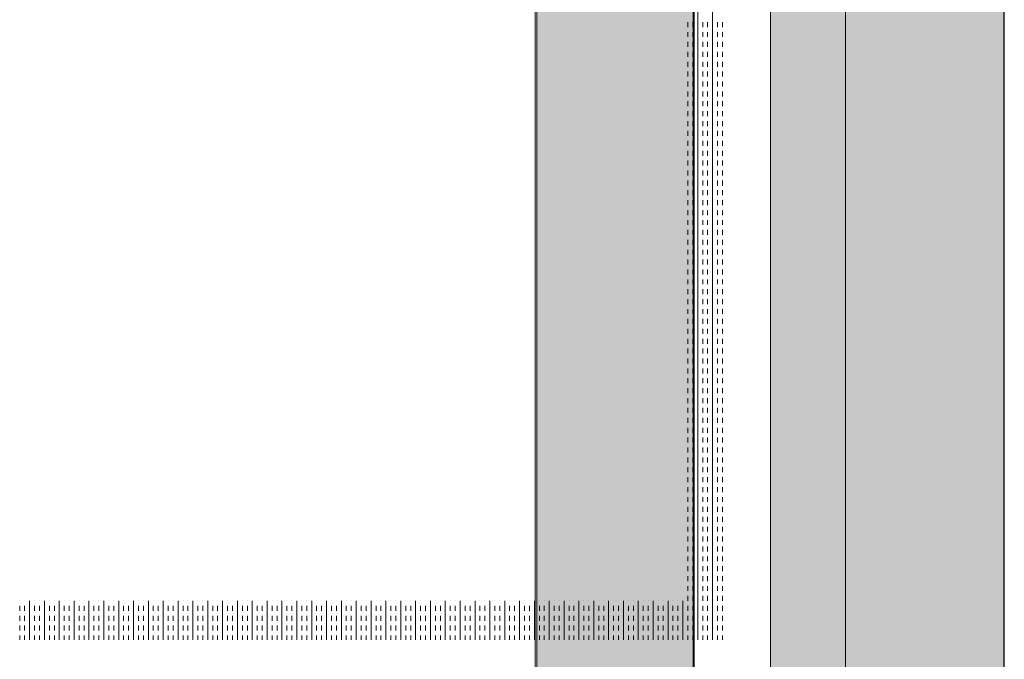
# Model space of a CAD drawing. Header units: millimetres. Extents: x -1131 to 37929, y -9154 to 9180.
# Tile 81 of 85: x 20349 to 20983, y 6137 to 6549. Entities that reach past the tile are written whole.
import ezdxf

# ---------------------------------------------------------------- set-up
doc = ezdxf.new("R2010")
doc.units = ezdxf.units.MM
doc.layers.add('GREYSCALE', color=9, linetype='Continuous', lineweight=0, true_color=0x808080)

# ---------------------------------------------------------------- blocks, each defined once
blk = doc.blocks.new('FLOOR PLAN')
at = {"layer": 'GREYSCALE', "ltscale": 0.25}
h = blk.add_hatch(color=256, dxfattribs=at)
h.dxf.hatch_style = 1
h.paths.add_polyline_path([(21261.56, 12139.37), (21261.56, 12059.77), (21363.41, 12059.77), (21363.18, 18155.08), (21261.33, 18155.07), (21261.56, 12213.15)])
h = blk.add_hatch(color=256, dxfattribs=at)
h.dxf.hatch_style = 1
h.paths.add_polyline_path([(21062.97, 12139.25), (21062.97, 12060.09), (21164.25, 12060.09), (21164.25, 18121.51), (21062.97, 18121.51), (21062.97, 12212.62)])
h = blk.add_hatch(color=256, dxfattribs=at)
h.dxf.hatch_style = 1
h.paths.add_polyline_path([(21363.6, 18078.18), (21213.33, 18078.18), (21213.33, 11251.58), (21363.6, 11251.58)])
for p, q in [((21363.41, 12059.77), (21363.18, 18155.08)), ((21163.58, 12069.11), (21163.58, 18149.45)), ((21164.25, 12060.09), (21164.25, 18121.51)), ((21261.34, 18000.66), (21261.56, 12059.77)), ((21061.98, 17995.41), (21061.98, 12069.11)), ((21062.97, 17967.96), (21062.97, 12060.09))]:
    blk.add_line(p, q, dxfattribs=at)
at = {"layer": 'GREYSCALE'}
for p, q in [((21213.33, 18078.18), (21213.33, 11251.58)), ((21363.6, 11251.58), (21363.6, 18078.18)), ((21166.43, 15303.61), (21166.43, 16005.3)), ((21175.98, 15303.61), (21175.98, 16005.3)), ((21160.07, 15697.78), (21160.07, 15700.96)), ((21163.25, 15697.78), (21163.25, 15700.96)), ((21169.62, 15697.78), (21169.62, 15700.96)), ((21172.8, 15697.78), (21172.8, 15700.96)), ((21179.16, 15697.78), (21179.16, 15700.96)), ((21182.35, 15697.78), (21182.35, 15700.96)), ((21160.07, 15691.41), (21160.07, 15694.59)), ((21163.25, 15691.41), (21163.25, 15694.59)), ((21169.62, 15691.41), (21169.62, 15694.59)), ((21172.8, 15691.41), (21172.8, 15694.59)), ((21179.16, 15691.41), (21179.16, 15694.59)), ((21182.35, 15691.41), (21182.35, 15694.59)), ((21160.07, 15685.05), (21160.07, 15688.23)), ((21163.25, 15685.05), (21163.25, 15688.23)), ((21169.62, 15685.05), (21169.62, 15688.23)), ((21172.8, 15685.05), (21172.8, 15688.23)), ((21179.16, 15685.05), (21179.16, 15688.23)), ((21182.35, 15685.05), (21182.35, 15688.23)), ((21160.07, 15678.68), (21160.07, 15681.86)), ((21163.25, 15678.68), (21163.25, 15681.86)), ((21169.62, 15678.68), (21169.62, 15681.86)), ((21172.8, 15678.68), (21172.8, 15681.86)), ((21179.16, 15678.68), (21179.16, 15681.86)), ((21182.35, 15678.68), (21182.35, 15681.86)), ((21160.07, 15672.32), (21160.07, 15675.5)), ((21163.25, 15672.32), (21163.25, 15675.5)), ((21169.62, 15672.32), (21169.62, 15675.5)), ((21172.8, 15672.32), (21172.8, 15675.5)), ((21179.16, 15672.32), (21179.16, 15675.5)), ((21182.35, 15672.32), (21182.35, 15675.5)), ((21160.07, 15665.95), (21160.07, 15669.13)), ((21163.25, 15665.95), (21163.25, 15669.13)), ((21169.62, 15665.95), (21169.62, 15669.13)), ((21172.8, 15665.95), (21172.8, 15669.13)), ((21179.16, 15665.95), (21179.16, 15669.13)), ((21182.35, 15665.95), (21182.35, 15669.13)), ((21160.07, 15659.58), (21160.07, 15662.77)), ((21163.25, 15659.58), (21163.25, 15662.77)), ((21169.62, 15659.58), (21169.62, 15662.77)), ((21172.8, 15659.58), (21172.8, 15662.77)), ((21179.16, 15659.58), (21179.16, 15662.77)), ((21182.35, 15659.58), (21182.35, 15662.77)), ((21160.07, 15653.22), (21160.07, 15656.4)), ((21163.25, 15653.22), (21163.25, 15656.4)), ((21169.62, 15653.22), (21169.62, 15656.4)), ((21172.8, 15653.22), (21172.8, 15656.4)), ((21179.16, 15653.22), (21179.16, 15656.4)), ((21182.35, 15653.22), (21182.35, 15656.4)), ((21160.07, 15646.85), (21160.07, 15650.04)), ((21163.25, 15646.85), (21163.25, 15650.04)), ((21169.62, 15646.85), (21169.62, 15650.04)), ((21172.8, 15646.85), (21172.8, 15650.04)), ((21179.16, 15646.85), (21179.16, 15650.04)), ((21182.35, 15646.85), (21182.35, 15650.04)), ((21160.07, 15640.49), (21160.07, 15643.67)), ((21163.25, 15640.49), (21163.25, 15643.67)), ((21169.62, 15640.49), (21169.62, 15643.67)), ((21172.8, 15640.49), (21172.8, 15643.67)), ((21179.16, 15640.49), (21179.16, 15643.67)), ((21182.35, 15640.49), (21182.35, 15643.67)), ((21160.07, 15634.12), (21160.07, 15637.31)), ((21163.25, 15634.12), (21163.25, 15637.31)), ((21169.62, 15634.12), (21169.62, 15637.31)), ((21172.8, 15634.12), (21172.8, 15637.31)), ((21179.16, 15634.12), (21179.16, 15637.31)), ((21182.35, 15634.12), (21182.35, 15637.31)), ((21160.07, 15627.76), (21160.07, 15630.94)), ((21163.25, 15627.76), (21163.25, 15630.94)), ((21169.62, 15627.76), (21169.62, 15630.94)), ((21172.8, 15627.76), (21172.8, 15630.94)), ((21179.16, 15627.76), (21179.16, 15630.94)), ((21182.35, 15627.76), (21182.35, 15630.94)), ((21160.07, 15621.39), (21160.07, 15624.57)), ((21163.25, 15621.39), (21163.25, 15624.57)), ((21169.62, 15621.39), (21169.62, 15624.57)), ((21172.8, 15621.39), (21172.8, 15624.57)), ((21179.16, 15621.39), (21179.16, 15624.57)), ((21182.35, 15621.39), (21182.35, 15624.57)), ((21160.07, 15615.03), (21160.07, 15618.21)), ((21163.25, 15615.03), (21163.25, 15618.21)), ((21169.62, 15615.03), (21169.62, 15618.21)), ((21172.8, 15615.03), (21172.8, 15618.21)), ((21179.16, 15615.03), (21179.16, 15618.21)), ((21182.35, 15615.03), (21182.35, 15618.21)), ((21160.07, 15608.66), (21160.07, 15611.84)), ((21163.25, 15608.66), (21163.25, 15611.84)), ((21169.62, 15608.66), (21169.62, 15611.84)), ((21172.8, 15608.66), (21172.8, 15611.84)), ((21179.16, 15608.66), (21179.16, 15611.84)), ((21182.35, 15608.66), (21182.35, 15611.84)), ((21160.07, 15602.3), (21160.07, 15605.48)), ((21163.25, 15602.3), (21163.25, 15605.48)), ((21169.62, 15602.3), (21169.62, 15605.48)), ((21172.8, 15602.3), (21172.8, 15605.48)), ((21179.16, 15602.3), (21179.16, 15605.48)), ((21182.35, 15602.3), (21182.35, 15605.48)), ((21160.07, 15595.93), (21160.07, 15599.11)), ((21163.25, 15595.93), (21163.25, 15599.11)), ((21169.62, 15595.93), (21169.62, 15599.11)), ((21172.8, 15595.93), (21172.8, 15599.11)), ((21179.16, 15595.93), (21179.16, 15599.11)), ((21182.35, 15595.93), (21182.35, 15599.11)), ((21160.07, 15589.57), (21160.07, 15592.75)), ((21163.25, 15589.57), (21163.25, 15592.75)), ((21169.62, 15589.57), (21169.62, 15592.75)), ((21172.8, 15589.57), (21172.8, 15592.75)), ((21179.16, 15589.57), (21179.16, 15592.75)), ((21182.35, 15589.57), (21182.35, 15592.75)), ((21160.07, 15583.2), (21160.07, 15586.38)), ((21163.25, 15583.2), (21163.25, 15586.38)), ((21169.62, 15583.2), (21169.62, 15586.38)), ((21172.8, 15583.2), (21172.8, 15586.38)), ((21179.16, 15583.2), (21179.16, 15586.38)), ((21182.35, 15583.2), (21182.35, 15586.38)), ((21160.07, 15576.83), (21160.07, 15580.02)), ((21163.25, 15576.83), (21163.25, 15580.02)), ((21169.62, 15576.83), (21169.62, 15580.02)), ((21172.8, 15576.83), (21172.8, 15580.02)), ((21179.16, 15576.83), (21179.16, 15580.02)), ((21182.35, 15576.83), (21182.35, 15580.02)), ((21160.07, 15570.47), (21160.07, 15573.65)), ((21163.25, 15570.47), (21163.25, 15573.65)), ((21169.62, 15570.47), (21169.62, 15573.65)), ((21172.8, 15570.47), (21172.8, 15573.65)), ((21179.16, 15570.47), (21179.16, 15573.65)), ((21182.35, 15570.47), (21182.35, 15573.65)), ((21160.07, 15564.1), (21160.07, 15567.29)), ((21163.25, 15564.1), (21163.25, 15567.29)), ((21169.62, 15564.1), (21169.62, 15567.29)), ((21172.8, 15564.1), (21172.8, 15567.29)), ((21179.16, 15564.1), (21179.16, 15567.29)), ((21182.35, 15564.1), (21182.35, 15567.29)), ((21160.07, 15557.74), (21160.07, 15560.92)), ((21163.25, 15557.74), (21163.25, 15560.92)), ((21169.62, 15557.74), (21169.62, 15560.92)), ((21172.8, 15557.74), (21172.8, 15560.92)), ((21179.16, 15557.74), (21179.16, 15560.92)), ((21182.35, 15557.74), (21182.35, 15560.92)), ((21160.07, 15551.37), (21160.07, 15554.56)), ((21163.25, 15551.37), (21163.25, 15554.56)), ((21169.62, 15551.37), (21169.62, 15554.56)), ((21172.8, 15551.37), (21172.8, 15554.56)), ((21179.16, 15551.37), (21179.16, 15554.56)), ((21182.35, 15551.37), (21182.35, 15554.56)), ((21160.07, 15545.01), (21160.07, 15548.19)), ((21163.25, 15545.01), (21163.25, 15548.19)), ((21169.62, 15545.01), (21169.62, 15548.19)), ((21172.8, 15545.01), (21172.8, 15548.19)), ((21179.16, 15545.01), (21179.16, 15548.19)), ((21182.35, 15545.01), (21182.35, 15548.19)), ((21160.07, 15538.64), (21160.07, 15541.82)), ((21163.25, 15538.64), (21163.25, 15541.82)), ((21169.62, 15538.64), (21169.62, 15541.82)), ((21172.8, 15538.64), (21172.8, 15541.82)), ((21179.16, 15538.64), (21179.16, 15541.82)), ((21182.35, 15538.64), (21182.35, 15541.82)), ((21160.07, 15532.28), (21160.07, 15535.46)), ((21163.25, 15532.28), (21163.25, 15535.46)), ((21169.62, 15532.28), (21169.62, 15535.46)), ((21172.8, 15532.28), (21172.8, 15535.46)), ((21179.16, 15532.28), (21179.16, 15535.46)), ((21182.35, 15532.28), (21182.35, 15535.46)), ((21160.07, 15525.91), (21160.07, 15529.09)), ((21163.25, 15525.91), (21163.25, 15529.09)), ((21169.62, 15525.91), (21169.62, 15529.09)), ((21172.8, 15525.91), (21172.8, 15529.09)), ((21179.16, 15525.91), (21179.16, 15529.09)), ((21182.35, 15525.91), (21182.35, 15529.09)), ((21160.07, 15519.55), (21160.07, 15522.73)), ((21163.25, 15519.55), (21163.25, 15522.73)), ((21169.62, 15519.55), (21169.62, 15522.73)), ((21172.8, 15519.55), (21172.8, 15522.73)), ((21179.16, 15519.55), (21179.16, 15522.73)), ((21182.35, 15519.55), (21182.35, 15522.73)), ((21160.07, 15513.18), (21160.07, 15516.36)), ((21163.25, 15513.18), (21163.25, 15516.36)), ((21169.62, 15513.18), (21169.62, 15516.36)), ((21172.8, 15513.18), (21172.8, 15516.36)), ((21179.16, 15513.18), (21179.16, 15516.36)), ((21182.35, 15513.18), (21182.35, 15516.36)), ((21160.07, 15506.82), (21160.07, 15510)), ((21163.25, 15506.82), (21163.25, 15510)), ((21169.62, 15506.82), (21169.62, 15510)), ((21172.8, 15506.82), (21172.8, 15510)), ((21179.16, 15506.82), (21179.16, 15510)), ((21182.35, 15506.82), (21182.35, 15510)), ((21160.07, 15500.45), (21160.07, 15503.63)), ((21163.25, 15500.45), (21163.25, 15503.63)), ((21169.62, 15500.45), (21169.62, 15503.63)), ((21172.8, 15500.45), (21172.8, 15503.63)), ((21179.16, 15500.45), (21179.16, 15503.63)), ((21182.35, 15500.45), (21182.35, 15503.63)), ((21160.07, 15494.08), (21160.07, 15497.27)), ((21163.25, 15494.08), (21163.25, 15497.27)), ((21169.62, 15494.08), (21169.62, 15497.27)), ((21172.8, 15494.08), (21172.8, 15497.27)), ((21179.16, 15494.08), (21179.16, 15497.27)), ((21182.35, 15494.08), (21182.35, 15497.27)), ((21160.07, 15487.72), (21160.07, 15490.9)), ((21163.25, 15487.72), (21163.25, 15490.9)), ((21169.62, 15487.72), (21169.62, 15490.9)), ((21172.8, 15487.72), (21172.8, 15490.9)), ((21179.16, 15487.72), (21179.16, 15490.9)), ((21182.35, 15487.72), (21182.35, 15490.9)), ((21160.07, 15481.35), (21160.07, 15484.54)), ((21163.25, 15481.35), (21163.25, 15484.54)), ((21169.62, 15481.35), (21169.62, 15484.54)), ((21172.8, 15481.35), (21172.8, 15484.54)), ((21179.16, 15481.35), (21179.16, 15484.54)), ((21182.35, 15481.35), (21182.35, 15484.54)), ((21160.07, 15474.99), (21160.07, 15478.17)), ((21163.25, 15474.99), (21163.25, 15478.17)), ((21169.62, 15474.99), (21169.62, 15478.17)), ((21172.8, 15474.99), (21172.8, 15478.17)), ((21179.16, 15474.99), (21179.16, 15478.17)), ((21182.35, 15474.99), (21182.35, 15478.17)), ((21160.07, 15468.62), (21160.07, 15471.81)), ((21163.25, 15468.62), (21163.25, 15471.81)), ((21169.62, 15468.62), (21169.62, 15471.81)), ((21172.8, 15468.62), (21172.8, 15471.81)), ((21179.16, 15468.62), (21179.16, 15471.81)), ((21182.35, 15468.62), (21182.35, 15471.81)), ((21160.07, 15462.26), (21160.07, 15465.44)), ((21163.25, 15462.26), (21163.25, 15465.44)), ((21169.62, 15462.26), (21169.62, 15465.44)), ((21172.8, 15462.26), (21172.8, 15465.44)), ((21179.16, 15462.26), (21179.16, 15465.44)), ((21182.35, 15462.26), (21182.35, 15465.44)), ((21160.07, 15455.89), (21160.07, 15459.07)), ((21163.25, 15455.89), (21163.25, 15459.07)), ((21169.62, 15455.89), (21169.62, 15459.07)), ((21172.8, 15455.89), (21172.8, 15459.07)), ((21179.16, 15455.89), (21179.16, 15459.07)), ((21182.35, 15455.89), (21182.35, 15459.07)), ((21160.07, 15449.53), (21160.07, 15452.71)), ((21163.25, 15449.53), (21163.25, 15452.71)), ((21169.62, 15449.53), (21169.62, 15452.71)), ((21172.8, 15449.53), (21172.8, 15452.71)), ((21179.16, 15449.53), (21179.16, 15452.71)), ((21182.35, 15449.53), (21182.35, 15452.71)), ((21160.07, 15443.16), (21160.07, 15446.34)), ((21163.25, 15443.16), (21163.25, 15446.34)), ((21169.62, 15443.16), (21169.62, 15446.34)), ((21172.8, 15443.16), (21172.8, 15446.34)), ((21179.16, 15443.16), (21179.16, 15446.34)), ((21182.35, 15443.16), (21182.35, 15446.34)), ((21160.07, 15436.8), (21160.07, 15439.98)), ((21163.25, 15436.8), (21163.25, 15439.98)), ((21169.62, 15436.8), (21169.62, 15439.98)), ((21172.8, 15436.8), (21172.8, 15439.98)), ((21179.16, 15436.8), (21179.16, 15439.98)), ((21182.35, 15436.8), (21182.35, 15439.98)), ((21160.07, 15430.43), (21160.07, 15433.61)), ((21163.25, 15430.43), (21163.25, 15433.61)), ((21169.62, 15430.43), (21169.62, 15433.61)), ((21172.8, 15430.43), (21172.8, 15433.61)), ((21179.16, 15430.43), (21179.16, 15433.61)), ((21182.35, 15430.43), (21182.35, 15433.61)), ((21160.07, 15424.07), (21160.07, 15427.25)), ((21163.25, 15424.07), (21163.25, 15427.25)), ((21169.62, 15424.07), (21169.62, 15427.25)), ((21172.8, 15424.07), (21172.8, 15427.25)), ((21179.16, 15424.07), (21179.16, 15427.25)), ((21182.35, 15424.07), (21182.35, 15427.25)), ((21160.07, 15417.7), (21160.07, 15420.88)), ((21163.25, 15417.7), (21163.25, 15420.88)), ((21169.62, 15417.7), (21169.62, 15420.88)), ((21172.8, 15417.7), (21172.8, 15420.88)), ((21179.16, 15417.7), (21179.16, 15420.88)), ((21182.35, 15417.7), (21182.35, 15420.88)), ((21160.07, 15411.33), (21160.07, 15414.52)), ((21163.25, 15411.33), (21163.25, 15414.52)), ((21169.62, 15411.33), (21169.62, 15414.52)), ((21172.8, 15411.33), (21172.8, 15414.52)), ((21179.16, 15411.33), (21179.16, 15414.52)), ((21182.35, 15411.33), (21182.35, 15414.52)), ((21160.07, 15404.97), (21160.07, 15408.15)), ((21163.25, 15404.97), (21163.25, 15408.15)), ((21169.62, 15404.97), (21169.62, 15408.15)), ((21172.8, 15404.97), (21172.8, 15408.15)), ((21179.16, 15404.97), (21179.16, 15408.15)), ((21182.35, 15404.97), (21182.35, 15408.15)), ((21160.07, 15398.6), (21160.07, 15401.79)), ((21163.25, 15398.6), (21163.25, 15401.79)), ((21169.62, 15398.6), (21169.62, 15401.79)), ((21172.8, 15398.6), (21172.8, 15401.79)), ((21179.16, 15398.6), (21179.16, 15401.79)), ((21182.35, 15398.6), (21182.35, 15401.79)), ((21160.07, 15392.24), (21160.07, 15395.42)), ((21163.25, 15392.24), (21163.25, 15395.42)), ((21169.62, 15392.24), (21169.62, 15395.42)), ((21172.8, 15392.24), (21172.8, 15395.42)), ((21179.16, 15392.24), (21179.16, 15395.42)), ((21182.35, 15392.24), (21182.35, 15395.42)), ((21160.07, 15385.87), (21160.07, 15389.06)), ((21163.25, 15385.87), (21163.25, 15389.06)), ((21169.62, 15385.87), (21169.62, 15389.06)), ((21172.8, 15385.87), (21172.8, 15389.06)), ((21179.16, 15385.87), (21179.16, 15389.06)), ((21182.35, 15385.87), (21182.35, 15389.06)), ((21160.07, 15379.51), (21160.07, 15382.69)), ((21163.25, 15379.51), (21163.25, 15382.69)), ((21169.62, 15379.51), (21169.62, 15382.69)), ((21172.8, 15379.51), (21172.8, 15382.69)), ((21179.16, 15379.51), (21179.16, 15382.69)), ((21182.35, 15379.51), (21182.35, 15382.69)), ((21160.07, 15373.14), (21160.07, 15376.32)), ((21163.25, 15373.14), (21163.25, 15376.32)), ((21169.62, 15373.14), (21169.62, 15376.32)), ((21172.8, 15373.14), (21172.8, 15376.32)), ((21179.16, 15373.14), (21179.16, 15376.32)), ((21182.35, 15373.14), (21182.35, 15376.32)), ((21160.07, 15366.78), (21160.07, 15369.96)), ((21163.25, 15366.78), (21163.25, 15369.96)), ((21169.62, 15366.78), (21169.62, 15369.96)), ((21172.8, 15366.78), (21172.8, 15369.96)), ((21179.16, 15366.78), (21179.16, 15369.96)), ((21182.35, 15366.78), (21182.35, 15369.96)), ((21160.07, 15360.41), (21160.07, 15363.59)), ((21163.25, 15360.41), (21163.25, 15363.59)), ((21169.62, 15360.41), (21169.62, 15363.59)), ((21172.8, 15360.41), (21172.8, 15363.59)), ((21179.16, 15360.41), (21179.16, 15363.59)), ((21182.35, 15360.41), (21182.35, 15363.59)), ((21160.07, 15354.05), (21160.07, 15357.23)), ((21163.25, 15354.05), (21163.25, 15357.23)), ((21169.62, 15354.05), (21169.62, 15357.23)), ((21172.8, 15354.05), (21172.8, 15357.23)), ((21179.16, 15354.05), (21179.16, 15357.23)), ((21182.35, 15354.05), (21182.35, 15357.23)), ((21160.07, 15347.68), (21160.07, 15350.86)), ((21163.25, 15347.68), (21163.25, 15350.86)), ((21169.62, 15347.68), (21169.62, 15350.86)), ((21172.8, 15347.68), (21172.8, 15350.86)), ((21179.16, 15347.68), (21179.16, 15350.86)), ((21182.35, 15347.68), (21182.35, 15350.86)), ((21160.07, 15341.31), (21160.07, 15344.5)), ((21163.25, 15341.31), (21163.25, 15344.5)), ((21169.62, 15341.31), (21169.62, 15344.5)), ((21172.8, 15341.31), (21172.8, 15344.5)), ((21179.16, 15341.31), (21179.16, 15344.5)), ((21182.35, 15341.31), (21182.35, 15344.5)), ((21160.07, 15334.95), (21160.07, 15338.13)), ((21163.25, 15334.95), (21163.25, 15338.13)), ((21169.62, 15334.95), (21169.62, 15338.13)), ((21172.8, 15334.95), (21172.8, 15338.13)), ((21179.16, 15334.95), (21179.16, 15338.13)), ((21182.35, 15334.95), (21182.35, 15338.13)), ((21160.07, 15328.58), (21160.07, 15331.77)), ((21163.25, 15328.58), (21163.25, 15331.77)), ((21169.62, 15328.58), (21169.62, 15331.77)), ((21172.8, 15328.58), (21172.8, 15331.77)), ((21179.16, 15328.58), (21179.16, 15331.77)), ((21182.35, 15328.58), (21182.35, 15331.77)), ((20730.4, 15328.58), (20730.4, 15328.67)), ((20730.4, 15322.22), (20730.4, 15325.4)), ((20733.59, 15328.58), (20733.59, 15328.67)), ((20733.59, 15322.22), (20733.59, 15325.4)), ((20736.77, 15303.61), (20736.77, 15328.67)), ((20739.95, 15328.58), (20739.95, 15328.67)), ((20739.95, 15322.22), (20739.95, 15325.4)), ((20743.13, 15328.58), (20743.13, 15328.67)), ((20743.13, 15322.22), (20743.13, 15325.4)), ((20746.32, 15303.61), (20746.32, 15328.67)), ((20749.5, 15328.58), (20749.5, 15328.67)), ((20749.5, 15322.22), (20749.5, 15325.4)), ((20752.68, 15328.58), (20752.68, 15328.67)), ((20752.68, 15322.22), (20752.68, 15325.4)), ((20755.87, 15303.61), (20755.87, 15328.67)), ((20759.05, 15328.58), (20759.05, 15328.67)), ((20759.05, 15322.22), (20759.05, 15325.4)), ((20762.23, 15328.58), (20762.23, 15328.67)), ((20762.23, 15322.22), (20762.23, 15325.4)), ((20765.41, 15303.61), (20765.41, 15328.67)), ((20768.6, 15328.58), (20768.6, 15328.67)), ((20768.6, 15322.22), (20768.6, 15325.4)), ((20771.78, 15328.58), (20771.78, 15328.67)), ((20771.78, 15322.22), (20771.78, 15325.4)), ((20774.96, 15303.61), (20774.96, 15328.67)), ((20778.14, 15328.58), (20778.14, 15328.67)), ((20778.14, 15322.22), (20778.14, 15325.4)), ((20781.33, 15328.58), (20781.33, 15328.67)), ((20781.33, 15322.22), (20781.33, 15325.4)), ((20784.51, 15303.61), (20784.51, 15328.67)), ((20787.69, 15328.58), (20787.69, 15328.67)), ((20787.69, 15322.22), (20787.69, 15325.4)), ((20790.87, 15328.58), (20790.87, 15328.67)), ((20790.87, 15322.22), (20790.87, 15325.4)), ((20794.06, 15303.61), (20794.06, 15328.67)), ((20797.24, 15328.58), (20797.24, 15328.67)), ((20797.24, 15322.22), (20797.24, 15325.4)), ((20800.42, 15328.58), (20800.42, 15328.67)), ((20800.42, 15322.22), (20800.42, 15325.4)), ((20803.61, 15303.61), (20803.61, 15328.67)), ((20806.79, 15328.58), (20806.79, 15328.67)), ((20806.79, 15322.22), (20806.79, 15325.4)), ((20809.97, 15328.58), (20809.97, 15328.67)), ((20809.97, 15322.22), (20809.97, 15325.4)), ((20813.15, 15303.61), (20813.15, 15328.67)), ((20816.34, 15328.58), (20816.34, 15328.67)), ((20816.34, 15322.22), (20816.34, 15325.4)), ((20819.52, 15328.58), (20819.52, 15328.67)), ((20819.52, 15322.22), (20819.52, 15325.4)), ((20822.7, 15303.61), (20822.7, 15328.67)), ((20825.88, 15328.58), (20825.88, 15328.67)), ((20825.88, 15322.22), (20825.88, 15325.4)), ((20829.07, 15328.58), (20829.07, 15328.67)), ((20829.07, 15322.22), (20829.07, 15325.4)), ((20832.25, 15303.61), (20832.25, 15328.67)), ((20835.43, 15328.58), (20835.43, 15328.67)), ((20835.43, 15322.22), (20835.43, 15325.4)), ((20838.62, 15328.58), (20838.62, 15328.67)), ((20838.62, 15322.22), (20838.62, 15325.4)), ((20841.8, 15303.61), (20841.8, 15328.67)), ((20844.98, 15328.58), (20844.98, 15328.67)), ((20844.98, 15322.22), (20844.98, 15325.4)), ((20848.16, 15328.58), (20848.16, 15328.67)), ((20848.16, 15322.22), (20848.16, 15325.4)), ((20851.35, 15303.61), (20851.35, 15328.67)), ((20854.53, 15328.58), (20854.53, 15328.67)), ((20854.53, 15322.22), (20854.53, 15325.4)), ((20857.71, 15328.58), (20857.71, 15328.67)), ((20857.71, 15322.22), (20857.71, 15325.4)), ((20860.89, 15303.61), (20860.89, 15328.67)), ((20864.08, 15328.58), (20864.08, 15328.67)), ((20864.08, 15322.22), (20864.08, 15325.4)), ((20867.26, 15328.58), (20867.26, 15328.67)), ((20867.26, 15322.22), (20867.26, 15325.4)), ((20870.44, 15303.61), (20870.44, 15328.67)), ((20873.62, 15328.58), (20873.62, 15328.67)), ((20873.62, 15322.22), (20873.62, 15325.4)), ((20876.81, 15328.58), (20876.81, 15328.67)), ((20876.81, 15322.22), (20876.81, 15325.4)), ((20879.99, 15303.61), (20879.99, 15328.67)), ((20883.17, 15328.58), (20883.17, 15328.67)), ((20883.17, 15322.22), (20883.17, 15325.4)), ((20886.36, 15328.58), (20886.36, 15328.67)), ((20886.36, 15322.22), (20886.36, 15325.4)), ((20889.54, 15303.61), (20889.54, 15328.67)), ((20892.72, 15328.58), (20892.72, 15328.67)), ((20892.72, 15322.22), (20892.72, 15325.4)), ((20895.9, 15328.58), (20895.9, 15328.67)), ((20895.9, 15322.22), (20895.9, 15325.4)), ((20899.09, 15303.61), (20899.09, 15328.67)), ((20902.27, 15328.58), (20902.27, 15328.67)), ((20902.27, 15322.22), (20902.27, 15325.4)), ((20905.45, 15328.58), (20905.45, 15328.67)), ((20905.45, 15322.22), (20905.45, 15325.4)), ((20908.63, 15303.61), (20908.63, 15328.67)), ((20911.82, 15328.58), (20911.82, 15328.67)), ((20911.82, 15322.22), (20911.82, 15325.4)), ((20915, 15328.58), (20915, 15328.67)), ((20915, 15322.22), (20915, 15325.4)), ((20918.18, 15303.61), (20918.18, 15328.67)), ((20921.37, 15328.58), (20921.37, 15328.67)), ((20921.37, 15322.22), (20921.37, 15325.4)), ((20924.55, 15328.58), (20924.55, 15328.67)), ((20924.55, 15322.22), (20924.55, 15325.4)), ((20927.73, 15303.61), (20927.73, 15328.67)), ((20930.91, 15328.58), (20930.91, 15328.67)), ((20930.91, 15322.22), (20930.91, 15325.4)), ((20934.1, 15328.58), (20934.1, 15328.67)), ((20934.1, 15322.22), (20934.1, 15325.4)), ((20937.28, 15303.61), (20937.28, 15328.67)), ((20940.46, 15328.58), (20940.46, 15328.67)), ((20940.46, 15322.22), (20940.46, 15325.4)), ((20943.64, 15328.58), (20943.64, 15328.67)), ((20943.64, 15322.22), (20943.64, 15325.4)), ((20946.83, 15303.61), (20946.83, 15328.67)), ((20950.01, 15328.58), (20950.01, 15328.67)), ((20950.01, 15322.22), (20950.01, 15325.4)), ((20953.19, 15328.58), (20953.19, 15328.67)), ((20953.19, 15322.22), (20953.19, 15325.4)), ((20956.37, 15303.61), (20956.37, 15328.67)), ((20959.56, 15328.58), (20959.56, 15328.67)), ((20959.56, 15322.22), (20959.56, 15325.4)), ((20962.74, 15328.58), (20962.74, 15328.67)), ((20962.74, 15322.22), (20962.74, 15325.4)), ((20965.92, 15303.61), (20965.92, 15328.67)), ((20969.11, 15328.58), (20969.11, 15328.67)), ((20969.11, 15322.22), (20969.11, 15325.4)), ((20972.29, 15328.58), (20972.29, 15328.67)), ((20972.29, 15322.22), (20972.29, 15325.4)), ((20975.47, 15303.61), (20975.47, 15328.67)), ((20978.65, 15328.58), (20978.65, 15328.67)), ((20978.65, 15322.22), (20978.65, 15325.4)), ((20981.84, 15328.58), (20981.84, 15328.67)), ((20981.84, 15322.22), (20981.84, 15325.4)), ((20985.02, 15303.61), (20985.02, 15328.67)), ((20988.2, 15328.58), (20988.2, 15328.67)), ((20988.2, 15322.22), (20988.2, 15325.4)), ((20991.38, 15328.58), (20991.38, 15328.67)), ((20991.38, 15322.22), (20991.38, 15325.4)), ((20994.57, 15303.61), (20994.57, 15328.67)), ((20997.75, 15328.58), (20997.75, 15328.67)), ((20997.75, 15322.22), (20997.75, 15325.4)), ((21000.93, 15328.58), (21000.93, 15328.67)), ((21000.93, 15322.22), (21000.93, 15325.4)), ((21004.12, 15303.61), (21004.12, 15328.67)), ((21007.3, 15328.58), (21007.3, 15328.67)), ((21007.3, 15322.22), (21007.3, 15325.4)), ((21010.48, 15328.58), (21010.48, 15328.67)), ((21010.48, 15322.22), (21010.48, 15325.4)), ((21013.66, 15303.61), (21013.66, 15328.67)), ((21016.85, 15328.58), (21016.85, 15328.67)), ((21016.85, 15322.22), (21016.85, 15325.4)), ((21020.03, 15328.58), (21020.03, 15328.67)), ((21020.03, 15322.22), (21020.03, 15325.4)), ((21023.21, 15303.61), (21023.21, 15328.67)), ((21026.39, 15328.58), (21026.39, 15328.67)), ((21026.39, 15322.22), (21026.39, 15325.4)), ((21029.58, 15328.58), (21029.58, 15328.67)), ((21029.58, 15322.22), (21029.58, 15325.4)), ((21032.76, 15303.61), (21032.76, 15328.67)), ((21035.94, 15328.58), (21035.94, 15328.67)), ((21035.94, 15322.22), (21035.94, 15325.4)), ((21039.12, 15328.58), (21039.12, 15328.67)), ((21039.12, 15322.22), (21039.12, 15325.4)), ((21042.31, 15303.61), (21042.31, 15328.67)), ((21045.49, 15328.58), (21045.49, 15328.67)), ((21045.49, 15322.22), (21045.49, 15325.4)), ((21048.67, 15328.58), (21048.67, 15328.67)), ((21048.67, 15322.22), (21048.67, 15325.4)), ((21051.86, 15303.61), (21051.86, 15328.67)), ((21055.04, 15328.58), (21055.04, 15328.67)), ((21055.04, 15322.22), (21055.04, 15325.4)), ((21058.22, 15328.58), (21058.22, 15328.67)), ((21058.22, 15322.22), (21058.22, 15325.4)), ((21061.4, 15303.61), (21061.4, 15328.67)), ((21064.59, 15328.58), (21064.59, 15328.67)), ((21064.59, 15322.22), (21064.59, 15325.4)), ((21067.77, 15328.58), (21067.77, 15328.67)), ((21067.77, 15322.22), (21067.77, 15325.4)), ((21070.95, 15303.61), (21070.95, 15328.67)), ((21074.13, 15328.58), (21074.13, 15328.67)), ((21074.13, 15322.22), (21074.13, 15325.4)), ((21077.32, 15328.58), (21077.32, 15328.67)), ((21077.32, 15322.22), (21077.32, 15325.4)), ((21080.5, 15303.61), (21080.5, 15328.67)), ((21083.68, 15328.58), (21083.68, 15328.67)), ((21083.68, 15322.22), (21083.68, 15325.4)), ((21086.87, 15328.58), (21086.87, 15328.67)), ((21086.87, 15322.22), (21086.87, 15325.4)), ((21090.05, 15303.61), (21090.05, 15328.67)), ((21093.23, 15328.58), (21093.23, 15328.67)), ((21093.23, 15322.22), (21093.23, 15325.4)), ((21096.41, 15328.58), (21096.41, 15328.67)), ((21096.41, 15322.22), (21096.41, 15325.4)), ((21099.6, 15303.61), (21099.6, 15328.67)), ((21102.78, 15328.58), (21102.78, 15328.67)), ((21102.78, 15322.22), (21102.78, 15325.4)), ((21105.96, 15328.58), (21105.96, 15328.67)), ((21105.96, 15322.22), (21105.96, 15325.4)), ((21109.14, 15303.61), (21109.14, 15328.67)), ((21112.33, 15328.58), (21112.33, 15328.67)), ((21112.33, 15322.22), (21112.33, 15325.4)), ((21115.51, 15328.58), (21115.51, 15328.67)), ((21115.51, 15322.22), (21115.51, 15325.4)), ((21118.69, 15303.61), (21118.69, 15328.67)), ((21121.88, 15328.58), (21121.88, 15328.67)), ((21121.88, 15322.22), (21121.88, 15325.4)), ((21125.06, 15328.58), (21125.06, 15328.67)), ((21125.06, 15322.22), (21125.06, 15325.4)), ((21128.24, 15303.61), (21128.24, 15328.67)), ((21131.42, 15328.58), (21131.42, 15328.67)), ((21131.42, 15322.22), (21131.42, 15325.4)), ((21134.61, 15328.58), (21134.61, 15328.67)), ((21134.61, 15322.22), (21134.61, 15325.4)), ((21137.79, 15303.61), (21137.79, 15328.67)), ((21140.97, 15328.58), (21140.97, 15328.67)), ((21140.97, 15322.22), (21140.97, 15325.4)), ((21144.15, 15328.58), (21144.15, 15328.67)), ((21144.15, 15322.22), (21144.15, 15325.4)), ((21147.34, 15303.61), (21147.34, 15328.67)), ((21150.52, 15328.58), (21150.52, 15328.67)), ((21150.52, 15322.22), (21150.52, 15325.4)), ((21153.7, 15328.58), (21153.7, 15328.67)), ((21153.7, 15322.22), (21153.7, 15325.4)), ((21156.88, 15303.61), (21156.88, 15328.67)), ((21160.07, 15322.22), (21160.07, 15325.4)), ((21163.25, 15322.22), (21163.25, 15325.4)), ((21169.62, 15322.22), (21169.62, 15325.4)), ((21172.8, 15322.22), (21172.8, 15325.4)), ((21179.16, 15322.22), (21179.16, 15325.4)), ((21182.35, 15322.22), (21182.35, 15325.4)), ((20730.4, 15315.85), (20730.4, 15319.04)), ((20733.59, 15315.85), (20733.59, 15319.04)), ((20739.95, 15315.85), (20739.95, 15319.04)), ((20743.13, 15315.85), (20743.13, 15319.04)), ((20749.5, 15315.85), (20749.5, 15319.04)), ((20752.68, 15315.85), (20752.68, 15319.04)), ((20759.05, 15315.85), (20759.05, 15319.04)), ((20762.23, 15315.85), (20762.23, 15319.04)), ((20768.6, 15315.85), (20768.6, 15319.04)), ((20771.78, 15315.85), (20771.78, 15319.04)), ((20778.14, 15315.85), (20778.14, 15319.04)), ((20781.33, 15315.85), (20781.33, 15319.04)), ((20787.69, 15315.85), (20787.69, 15319.04)), ((20790.87, 15315.85), (20790.87, 15319.04)), ((20797.24, 15315.85), (20797.24, 15319.04)), ((20800.42, 15315.85), (20800.42, 15319.04)), ((20806.79, 15315.85), (20806.79, 15319.04)), ((20809.97, 15315.85), (20809.97, 15319.04)), ((20816.34, 15315.85), (20816.34, 15319.04)), ((20819.52, 15315.85), (20819.52, 15319.04)), ((20825.88, 15315.85), (20825.88, 15319.04)), ((20829.07, 15315.85), (20829.07, 15319.04)), ((20835.43, 15315.85), (20835.43, 15319.04)), ((20838.62, 15315.85), (20838.62, 15319.04)), ((20844.98, 15315.85), (20844.98, 15319.04)), ((20848.16, 15315.85), (20848.16, 15319.04)), ((20854.53, 15315.85), (20854.53, 15319.04)), ((20857.71, 15315.85), (20857.71, 15319.04)), ((20864.08, 15315.85), (20864.08, 15319.04)), ((20867.26, 15315.85), (20867.26, 15319.04)), ((20873.62, 15315.85), (20873.62, 15319.04)), ((20876.81, 15315.85), (20876.81, 15319.04)), ((20883.17, 15315.85), (20883.17, 15319.04)), ((20886.36, 15315.85), (20886.36, 15319.04)), ((20892.72, 15315.85), (20892.72, 15319.04)), ((20895.9, 15315.85), (20895.9, 15319.04)), ((20902.27, 15315.85), (20902.27, 15319.04)), ((20905.45, 15315.85), (20905.45, 15319.04)), ((20911.82, 15315.85), (20911.82, 15319.04)), ((20915, 15315.85), (20915, 15319.04)), ((20921.37, 15315.85), (20921.37, 15319.04)), ((20924.55, 15315.85), (20924.55, 15319.04)), ((20930.91, 15315.85), (20930.91, 15319.04)), ((20934.1, 15315.85), (20934.1, 15319.04)), ((20940.46, 15315.85), (20940.46, 15319.04)), ((20943.64, 15315.85), (20943.64, 15319.04)), ((20950.01, 15315.85), (20950.01, 15319.04)), ((20953.19, 15315.85), (20953.19, 15319.04)), ((20959.56, 15315.85), (20959.56, 15319.04)), ((20962.74, 15315.85), (20962.74, 15319.04)), ((20969.11, 15315.85), (20969.11, 15319.04)), ((20972.29, 15315.85), (20972.29, 15319.04)), ((20978.65, 15315.85), (20978.65, 15319.04)), ((20981.84, 15315.85), (20981.84, 15319.04)), ((20988.2, 15315.85), (20988.2, 15319.04)), ((20991.38, 15315.85), (20991.38, 15319.04)), ((20997.75, 15315.85), (20997.75, 15319.04)), ((21000.93, 15315.85), (21000.93, 15319.04)), ((21007.3, 15315.85), (21007.3, 15319.04)), ((21010.48, 15315.85), (21010.48, 15319.04)), ((21016.85, 15315.85), (21016.85, 15319.04)), ((21020.03, 15315.85), (21020.03, 15319.04)), ((21026.39, 15315.85), (21026.39, 15319.04)), ((21029.58, 15315.85), (21029.58, 15319.04)), ((21035.94, 15315.85), (21035.94, 15319.04)), ((21039.12, 15315.85), (21039.12, 15319.04)), ((21045.49, 15315.85), (21045.49, 15319.04)), ((21048.67, 15315.85), (21048.67, 15319.04)), ((21055.04, 15315.85), (21055.04, 15319.04)), ((21058.22, 15315.85), (21058.22, 15319.04)), ((21064.59, 15315.85), (21064.59, 15319.04)), ((21067.77, 15315.85), (21067.77, 15319.04)), ((21074.13, 15315.85), (21074.13, 15319.04)), ((21077.32, 15315.85), (21077.32, 15319.04)), ((21083.68, 15315.85), (21083.68, 15319.04)), ((21086.87, 15315.85), (21086.87, 15319.04)), ((21093.23, 15315.85), (21093.23, 15319.04)), ((21096.41, 15315.85), (21096.41, 15319.04)), ((21102.78, 15315.85), (21102.78, 15319.04)), ((21105.96, 15315.85), (21105.96, 15319.04)), ((21112.33, 15315.85), (21112.33, 15319.04)), ((21115.51, 15315.85), (21115.51, 15319.04)), ((21121.88, 15315.85), (21121.88, 15319.04)), ((21125.06, 15315.85), (21125.06, 15319.04)), ((21131.42, 15315.85), (21131.42, 15319.04)), ((21134.61, 15315.85), (21134.61, 15319.04)), ((21140.97, 15315.85), (21140.97, 15319.04)), ((21144.15, 15315.85), (21144.15, 15319.04)), ((21150.52, 15315.85), (21150.52, 15319.04)), ((21153.7, 15315.85), (21153.7, 15319.04)), ((21160.07, 15315.85), (21160.07, 15319.04)), ((21163.25, 15315.85), (21163.25, 15319.04)), ((21169.62, 15315.85), (21169.62, 15319.04)), ((21172.8, 15315.85), (21172.8, 15319.04)), ((21179.16, 15315.85), (21179.16, 15319.04)), ((21182.35, 15315.85), (21182.35, 15319.04)), ((20730.4, 15309.49), (20730.4, 15312.67)), ((20733.59, 15309.49), (20733.59, 15312.67)), ((20739.95, 15309.49), (20739.95, 15312.67)), ((20743.13, 15309.49), (20743.13, 15312.67)), ((20749.5, 15309.49), (20749.5, 15312.67)), ((20752.68, 15309.49), (20752.68, 15312.67)), ((20759.05, 15309.49), (20759.05, 15312.67)), ((20762.23, 15309.49), (20762.23, 15312.67)), ((20768.6, 15309.49), (20768.6, 15312.67)), ((20771.78, 15309.49), (20771.78, 15312.67)), ((20778.14, 15309.49), (20778.14, 15312.67)), ((20781.33, 15309.49), (20781.33, 15312.67)), ((20787.69, 15309.49), (20787.69, 15312.67)), ((20790.87, 15309.49), (20790.87, 15312.67)), ((20797.24, 15309.49), (20797.24, 15312.67)), ((20800.42, 15309.49), (20800.42, 15312.67)), ((20806.79, 15309.49), (20806.79, 15312.67)), ((20809.97, 15309.49), (20809.97, 15312.67)), ((20816.34, 15309.49), (20816.34, 15312.67)), ((20819.52, 15309.49), (20819.52, 15312.67)), ((20825.88, 15309.49), (20825.88, 15312.67)), ((20829.07, 15309.49), (20829.07, 15312.67)), ((20835.43, 15309.49), (20835.43, 15312.67)), ((20838.62, 15309.49), (20838.62, 15312.67)), ((20844.98, 15309.49), (20844.98, 15312.67)), ((20848.16, 15309.49), (20848.16, 15312.67)), ((20854.53, 15309.49), (20854.53, 15312.67)), ((20857.71, 15309.49), (20857.71, 15312.67)), ((20864.08, 15309.49), (20864.08, 15312.67)), ((20867.26, 15309.49), (20867.26, 15312.67)), ((20873.62, 15309.49), (20873.62, 15312.67)), ((20876.81, 15309.49), (20876.81, 15312.67)), ((20883.17, 15309.49), (20883.17, 15312.67)), ((20886.36, 15309.49), (20886.36, 15312.67)), ((20892.72, 15309.49), (20892.72, 15312.67)), ((20895.9, 15309.49), (20895.9, 15312.67)), ((20902.27, 15309.49), (20902.27, 15312.67)), ((20905.45, 15309.49), (20905.45, 15312.67)), ((20911.82, 15309.49), (20911.82, 15312.67)), ((20915, 15309.49), (20915, 15312.67)), ((20921.37, 15309.49), (20921.37, 15312.67)), ((20924.55, 15309.49), (20924.55, 15312.67)), ((20930.91, 15309.49), (20930.91, 15312.67)), ((20934.1, 15309.49), (20934.1, 15312.67)), ((20940.46, 15309.49), (20940.46, 15312.67)), ((20943.64, 15309.49), (20943.64, 15312.67)), ((20950.01, 15309.49), (20950.01, 15312.67)), ((20953.19, 15309.49), (20953.19, 15312.67)), ((20959.56, 15309.49), (20959.56, 15312.67)), ((20962.74, 15309.49), (20962.74, 15312.67)), ((20969.11, 15309.49), (20969.11, 15312.67)), ((20972.29, 15309.49), (20972.29, 15312.67)), ((20978.65, 15309.49), (20978.65, 15312.67)), ((20981.84, 15309.49), (20981.84, 15312.67)), ((20988.2, 15309.49), (20988.2, 15312.67)), ((20991.38, 15309.49), (20991.38, 15312.67)), ((20997.75, 15309.49), (20997.75, 15312.67)), ((21000.93, 15309.49), (21000.93, 15312.67)), ((21007.3, 15309.49), (21007.3, 15312.67)), ((21010.48, 15309.49), (21010.48, 15312.67)), ((21016.85, 15309.49), (21016.85, 15312.67)), ((21020.03, 15309.49), (21020.03, 15312.67)), ((21026.39, 15309.49), (21026.39, 15312.67)), ((21029.58, 15309.49), (21029.58, 15312.67)), ((21035.94, 15309.49), (21035.94, 15312.67)), ((21039.12, 15309.49), (21039.12, 15312.67)), ((21045.49, 15309.49), (21045.49, 15312.67)), ((21048.67, 15309.49), (21048.67, 15312.67)), ((21055.04, 15309.49), (21055.04, 15312.67)), ((21058.22, 15309.49), (21058.22, 15312.67)), ((21064.59, 15309.49), (21064.59, 15312.67)), ((21067.77, 15309.49), (21067.77, 15312.67)), ((21074.13, 15309.49), (21074.13, 15312.67)), ((21077.32, 15309.49), (21077.32, 15312.67)), ((21083.68, 15309.49), (21083.68, 15312.67)), ((21086.87, 15309.49), (21086.87, 15312.67)), ((21093.23, 15309.49), (21093.23, 15312.67)), ((21096.41, 15309.49), (21096.41, 15312.67)), ((21102.78, 15309.49), (21102.78, 15312.67)), ((21105.96, 15309.49), (21105.96, 15312.67)), ((21112.33, 15309.49), (21112.33, 15312.67)), ((21115.51, 15309.49), (21115.51, 15312.67)), ((21121.88, 15309.49), (21121.88, 15312.67)), ((21125.06, 15309.49), (21125.06, 15312.67)), ((21131.42, 15309.49), (21131.42, 15312.67)), ((21134.61, 15309.49), (21134.61, 15312.67)), ((21140.97, 15309.49), (21140.97, 15312.67)), ((21144.15, 15309.49), (21144.15, 15312.67)), ((21150.52, 15309.49), (21150.52, 15312.67)), ((21153.7, 15309.49), (21153.7, 15312.67)), ((21160.07, 15309.49), (21160.07, 15312.67)), ((21163.25, 15309.49), (21163.25, 15312.67)), ((21169.62, 15309.49), (21169.62, 15312.67)), ((21172.8, 15309.49), (21172.8, 15312.67)), ((21179.16, 15309.49), (21179.16, 15312.67)), ((21182.35, 15309.49), (21182.35, 15312.67)), ((20730.4, 15303.61), (20730.4, 15306.31)), ((20733.59, 15303.61), (20733.59, 15306.31)), ((20739.95, 15303.61), (20739.95, 15306.31)), ((20743.13, 15303.61), (20743.13, 15306.31)), ((20749.5, 15303.61), (20749.5, 15306.31)), ((20752.68, 15303.61), (20752.68, 15306.31)), ((20759.05, 15303.61), (20759.05, 15306.31)), ((20762.23, 15303.61), (20762.23, 15306.31)), ((20768.6, 15303.61), (20768.6, 15306.31)), ((20771.78, 15303.61), (20771.78, 15306.31)), ((20778.14, 15303.61), (20778.14, 15306.31)), ((20781.33, 15303.61), (20781.33, 15306.31)), ((20787.69, 15303.61), (20787.69, 15306.31)), ((20790.87, 15303.61), (20790.87, 15306.31)), ((20797.24, 15303.61), (20797.24, 15306.31)), ((20800.42, 15303.61), (20800.42, 15306.31)), ((20806.79, 15303.61), (20806.79, 15306.31)), ((20809.97, 15303.61), (20809.97, 15306.31)), ((20816.34, 15303.61), (20816.34, 15306.31)), ((20819.52, 15303.61), (20819.52, 15306.31)), ((20825.88, 15303.61), (20825.88, 15306.31)), ((20829.07, 15303.61), (20829.07, 15306.31)), ((20835.43, 15303.61), (20835.43, 15306.31)), ((20838.62, 15303.61), (20838.62, 15306.31)), ((20844.98, 15303.61), (20844.98, 15306.31)), ((20848.16, 15303.61), (20848.16, 15306.31)), ((20854.53, 15303.61), (20854.53, 15306.31)), ((20857.71, 15303.61), (20857.71, 15306.31)), ((20864.08, 15303.61), (20864.08, 15306.31)), ((20867.26, 15303.61), (20867.26, 15306.31)), ((20873.62, 15303.61), (20873.62, 15306.31)), ((20876.81, 15303.61), (20876.81, 15306.31)), ((20883.17, 15303.61), (20883.17, 15306.31)), ((20886.36, 15303.61), (20886.36, 15306.31)), ((20892.72, 15303.61), (20892.72, 15306.31)), ((20895.9, 15303.61), (20895.9, 15306.31)), ((20902.27, 15303.61), (20902.27, 15306.31)), ((20905.45, 15303.61), (20905.45, 15306.31)), ((20911.82, 15303.61), (20911.82, 15306.31)), ((20915, 15303.61), (20915, 15306.31)), ((20921.37, 15303.61), (20921.37, 15306.31)), ((20924.55, 15303.61), (20924.55, 15306.31)), ((20930.91, 15303.61), (20930.91, 15306.31)), ((20934.1, 15303.61), (20934.1, 15306.31)), ((20940.46, 15303.61), (20940.46, 15306.31)), ((20943.64, 15303.61), (20943.64, 15306.31)), ((20950.01, 15303.61), (20950.01, 15306.31)), ((20953.19, 15303.61), (20953.19, 15306.31)), ((20959.56, 15303.61), (20959.56, 15306.31)), ((20962.74, 15303.61), (20962.74, 15306.31)), ((20969.11, 15303.61), (20969.11, 15306.31)), ((20972.29, 15303.61), (20972.29, 15306.31)), ((20978.65, 15303.61), (20978.65, 15306.31)), ((20981.84, 15303.61), (20981.84, 15306.31)), ((20988.2, 15303.61), (20988.2, 15306.31)), ((20991.38, 15303.61), (20991.38, 15306.31)), ((20997.75, 15303.61), (20997.75, 15306.31)), ((21000.93, 15303.61), (21000.93, 15306.31)), ((21007.3, 15303.61), (21007.3, 15306.31)), ((21010.48, 15303.61), (21010.48, 15306.31)), ((21016.85, 15303.61), (21016.85, 15306.31)), ((21020.03, 15303.61), (21020.03, 15306.31)), ((21026.39, 15303.61), (21026.39, 15306.31)), ((21029.58, 15303.61), (21029.58, 15306.31)), ((21035.94, 15303.61), (21035.94, 15306.31)), ((21039.12, 15303.61), (21039.12, 15306.31)), ((21045.49, 15303.61), (21045.49, 15306.31)), ((21048.67, 15303.61), (21048.67, 15306.31)), ((21055.04, 15303.61), (21055.04, 15306.31)), ((21058.22, 15303.61), (21058.22, 15306.31)), ((21064.59, 15303.61), (21064.59, 15306.31)), ((21067.77, 15303.61), (21067.77, 15306.31)), ((21074.13, 15303.61), (21074.13, 15306.31)), ((21077.32, 15303.61), (21077.32, 15306.31)), ((21083.68, 15303.61), (21083.68, 15306.31)), ((21086.87, 15303.61), (21086.87, 15306.31)), ((21093.23, 15303.61), (21093.23, 15306.31)), ((21096.41, 15303.61), (21096.41, 15306.31)), ((21102.78, 15303.61), (21102.78, 15306.31)), ((21105.96, 15303.61), (21105.96, 15306.31)), ((21112.33, 15303.61), (21112.33, 15306.31)), ((21115.51, 15303.61), (21115.51, 15306.31)), ((21121.88, 15303.61), (21121.88, 15306.31)), ((21125.06, 15303.61), (21125.06, 15306.31)), ((21131.42, 15303.61), (21131.42, 15306.31)), ((21134.61, 15303.61), (21134.61, 15306.31)), ((21140.97, 15303.61), (21140.97, 15306.31)), ((21144.15, 15303.61), (21144.15, 15306.31)), ((21150.52, 15303.61), (21150.52, 15306.31)), ((21153.7, 15303.61), (21153.7, 15306.31)), ((21160.07, 15303.61), (21160.07, 15306.31)), ((21163.25, 15303.61), (21163.25, 15306.31)), ((21169.62, 15303.61), (21169.62, 15306.31)), ((21172.8, 15303.61), (21172.8, 15306.31)), ((21179.16, 15303.61), (21179.16, 15306.31)), ((21182.35, 15303.61), (21182.35, 15306.31))]:
    blk.add_line(p, q, dxfattribs=at)

msp = doc.modelspace()

# ---------------------------------------------------------------- block references
at = {"layer": 'GREYSCALE'}
msp.add_blockref('FLOOR PLAN', (-381.03, -9153.54), dxfattribs=at)

doc.saveas('drawing.dxf')
